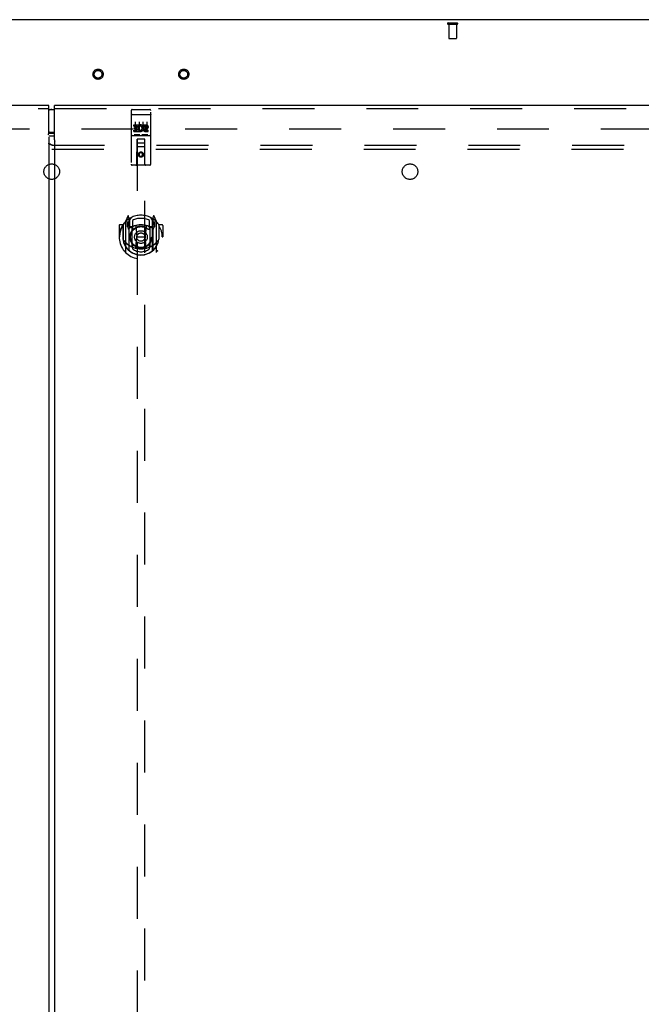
# Model space of a CAD drawing. Header units: inches. Extents: x 0 to 303, y 0 to 196.
# Tile 15 of 25: x 102 to 122, y 112 to 144. Entities that reach past the tile are written whole.
import ezdxf

# ---------------------------------------------------------------- set-up
doc = ezdxf.new("R2010")
doc.units = ezdxf.units.IN
doc.header["$LTSCALE"] = 16.67597
doc.header["$MEASUREMENT"] = 0
doc.linetypes.add('HIDDEN', pattern=[0.2, 0.1, -0.1])
doc.layers.get('0').update_dxf_attribs({"linetype": 'CONTINUOUS'})
for name, color, linetype in [('DEFAULT_2', 8, 'HIDDEN'), ('MASTER_DOOR_ASSEMBLY', 7, 'CONTINUOUS'), ('SLAVE_DOOR_ASSEMBLY', 7, 'CONTINUOUS'), ('SUBPANEL', 7, 'CONTINUOUS')]:
    doc.layers.add(name, color=color, linetype=linetype)

msp = doc.modelspace()

# ---------------------------------------------------------------- linework, layer by layer
at = {"color": 3, "linetype": 'Continuous'}
msp.add_line((142.172, 143.774), (64.526, 143.774), dxfattribs=at)
at = {"color": 7, "linetype": 'Continuous'}
msp.add_line((103.349, 140.154), (103.349, 140.138), dxfattribs=at)
at = {"layer": 'DEFAULT_2', "color": 8, "linetype": 'HIDDEN'}
for p, q in [((116.075, 143.67), (116.359, 143.67)), ((116.075, 143.627), (116.359, 143.627)), ((116.093, 143.627), (116.093, 143.18)), ((116.341, 143.627), (116.341, 143.18)), ((116.103, 143.17), (116.331, 143.17)), ((67.613, 140.274), (139.085, 140.274))]:
    msp.add_line(p, q, dxfattribs=at)
for centre, radius in [((104.838, 142.024), 0.164), ((107.588, 142.024), 0.164), ((104.838, 142.024), 0.124), ((107.588, 142.024), 0.124)]:
    msp.add_circle(centre, radius, dxfattribs=at)
for centre, radius, start, end in [((116.075, 143.648), 0.0215, 90, 270), ((116.359, 143.648), 0.0215, 270, 90), ((116.103, 143.18), 0.01, 180, 270), ((116.331, 143.18), 0.01, 270, 360)]:
    msp.add_arc(centre, radius, start, end, dxfattribs=at)
at = {"layer": 'MASTER_DOOR_ASSEMBLY', "color": 7, "linetype": 'Continuous'}
for p, q in [((103.352, 140.894), (103.442, 140.894)), ((103.442, 140.154), (103.352, 140.154))]:
    msp.add_line(p, q, dxfattribs=at)
at = {"layer": 'MASTER_DOOR_ASSEMBLY', "color": 3, "linetype": 'Continuous'}
for p, q in [((103.442, 139.923), (103.442, 141.024)), ((140.474, 141.024), (103.442, 141.024)), ((103.442, 139.865), (103.442, 61.683)), ((103.449, 139.865), (103.442, 139.865)), ((103.449, 139.865), (103.455, 139.872))]:
    msp.add_line(p, q, dxfattribs=at)
at = {"layer": 'MASTER_DOOR_ASSEMBLY', "color": 8, "linetype": 'HIDDEN'}
for p, q in [((103.442, 140.92), (140.474, 140.92)), ((105.931, 140.891), (106.496, 140.891)), ((105.901, 140.861), (105.901, 139.136)), ((105.918, 140.732), (105.917, 140.732)), ((105.918, 140.732), (105.918, 140.732)), ((105.919, 140.732), (105.918, 140.732)), ((105.92, 140.733), (105.919, 140.732)), ((105.921, 140.733), (105.92, 140.733)), ((105.921, 140.733), (105.921, 140.733)), ((105.922, 140.733), (105.921, 140.733)), ((105.923, 140.733), (105.922, 140.733)), ((105.924, 140.733), (105.923, 140.733)), ((105.925, 140.733), (105.924, 140.733)), ((105.926, 140.733), (105.925, 140.733)), ((105.926, 140.733), (105.926, 140.733)), ((105.927, 140.733), (105.926, 140.733)), ((105.928, 140.733), (105.927, 140.733)), ((105.929, 140.733), (105.928, 140.733)), ((105.93, 140.733), (105.929, 140.733)), ((105.931, 140.733), (105.93, 140.733)), ((105.931, 140.733), (106.496, 140.733)), ((106.496, 140.733), (106.497, 140.733)), ((106.497, 140.733), (106.498, 140.733)), ((106.498, 140.733), (106.498, 140.733)), ((106.498, 140.733), (106.499, 140.733)), ((106.499, 140.733), (106.5, 140.733)), ((106.5, 140.733), (106.501, 140.733)), ((106.501, 140.733), (106.502, 140.733)), ((106.502, 140.733), (106.503, 140.733)), ((106.503, 140.733), (106.503, 140.733)), ((106.503, 140.733), (106.504, 140.733)), ((106.504, 140.733), (106.505, 140.733)), ((106.505, 140.733), (106.506, 140.733)), ((106.506, 140.733), (106.507, 140.733)), ((106.507, 140.733), (106.507, 140.733)), ((106.507, 140.733), (106.508, 140.732)), ((106.508, 140.732), (106.509, 140.732)), ((106.526, 139.136), (106.526, 140.861)), ((105.982, 140.356), (105.982, 140.398)), ((105.982, 140.398), (106.138, 140.398)), ((105.982, 140.356), (106.095, 140.356)), ((106.003, 140.271), (106.003, 140.313)), ((106.003, 140.313), (106.095, 140.313)), ((106.003, 140.271), (106.095, 140.271)), ((106.026, 140.5), (106.026, 140.194)), ((106.095, 140.313), (106.095, 140.356)), ((106.095, 140.228), (106.095, 140.271)), ((106.138, 140.221), (106.138, 140.398)), ((106.162, 140.35), (106.145, 140.389)), ((106.151, 140.5), (106.151, 140.194)), ((106.276, 140.5), (106.276, 140.194)), ((106.294, 140.356), (106.294, 140.398)), ((106.294, 140.398), (106.386, 140.398)), ((106.294, 140.356), (106.386, 140.356)), ((106.354, 140.271), (106.4, 140.271)), ((106.358, 140.312), (106.386, 140.312)), ((106.401, 140.5), (106.401, 140.194)), ((105.931, 140.063), (106.496, 140.063)), ((105.982, 140.185), (105.982, 140.228)), ((105.982, 140.228), (106.095, 140.228)), ((105.982, 140.185), (106.138, 140.185)), ((106.175, 140.079), (106.003, 140.079)), ((106.083, 139.136), (106.087, 139.946)), ((106.088, 139.946), (106.087, 139.946)), ((106.088, 139.946), (106.088, 102.944)), ((106.338, 139.946), (106.088, 139.946)), ((106.138, 140.221), (106.151, 140.239)), ((106.138, 140.185), (106.138, 140.197)), ((106.141, 140.196), (106.138, 140.197)), ((106.425, 140.079), (106.253, 140.079)), ((106.338, 102.944), (106.338, 139.946)), ((106.34, 139.946), (106.338, 139.946)), ((106.343, 139.136), (106.34, 139.946)), ((106.358, 140.228), (106.45, 140.228)), ((106.358, 140.185), (106.45, 140.185)), ((106.45, 140.185), (106.45, 140.228)), ((106.341, 139.696), (106.086, 139.696)), ((106.128, 139.821), (106.298, 139.821)), ((106.213, 139.518), (106.151, 139.482)), ((106.151, 139.482), (106.151, 139.41)), ((106.151, 139.482), (106.161, 139.476)), ((106.151, 139.41), (106.161, 139.415)), ((106.151, 139.41), (106.213, 139.374)), ((106.213, 139.506), (106.161, 139.476)), ((106.161, 139.476), (106.161, 139.415)), ((106.161, 139.415), (106.213, 139.385)), ((106.213, 139.518), (106.213, 139.506)), ((106.276, 139.482), (106.213, 139.518)), ((106.266, 139.476), (106.213, 139.506)), ((106.213, 139.385), (106.266, 139.415)), ((106.213, 139.374), (106.276, 139.41)), ((106.213, 139.374), (106.213, 139.385)), ((106.276, 139.482), (106.266, 139.476)), ((106.266, 139.415), (106.266, 139.476)), ((106.276, 139.41), (106.266, 139.415)), ((106.276, 139.41), (106.276, 139.482)), ((106.496, 139.106), (105.931, 139.106)), ((105.788, 137.472), (105.718, 137.296)), ((105.831, 137.388), (105.817, 137.469)), ((105.838, 137.321), (105.908, 137.43)), ((106.518, 137.43), (106.588, 137.321)), ((106.61, 137.469), (106.596, 137.388)), ((106.709, 137.296), (106.639, 137.472)), ((105.513, 137.175), (105.513, 136.802)), ((105.631, 137.19), (105.528, 137.19)), ((105.631, 137.19), (105.631, 136.802)), ((105.639, 137.175), (105.631, 137.19)), ((105.638, 137.193), (105.638, 136.735)), ((105.713, 137.286), (105.713, 136.318)), ((105.771, 137.281), (105.771, 137.131)), ((105.831, 137.281), (105.771, 137.281)), ((105.771, 137.131), (105.831, 137.131)), ((105.779, 137.253), (105.809, 137.208)), ((105.838, 137.261), (105.783, 137.261)), ((105.81, 137.372), (105.809, 137.372)), ((105.81, 137.372), (105.809, 137.372)), ((105.81, 137.372), (105.81, 137.372)), ((105.831, 136.372), (105.831, 137.388)), ((105.838, 136.377), (105.838, 137.38)), ((105.841, 137.355), (105.841, 137.148)), ((105.931, 137.13), (105.858, 137.13)), ((105.861, 137.128), (105.927, 137.128)), ((105.931, 136.489), (105.931, 137.12)), ((105.938, 137.333), (105.938, 137.081)), ((106.05, 137.146), (106.081, 136.802)), ((106.377, 137.146), (106.346, 136.802)), ((106.488, 137.081), (106.488, 137.333)), ((106.568, 137.13), (106.496, 137.13)), ((106.496, 137.12), (106.496, 136.489)), ((106.5, 137.128), (106.566, 137.128)), ((106.586, 137.148), (106.586, 137.355)), ((106.588, 136.377), (106.588, 137.38)), ((106.643, 137.261), (106.588, 137.261)), ((106.596, 137.388), (106.596, 136.372)), ((106.656, 137.281), (106.596, 137.281)), ((106.596, 137.131), (106.656, 137.131)), ((106.618, 137.372), (106.613, 137.375)), ((106.618, 137.208), (106.648, 137.253)), ((106.656, 137.131), (106.656, 137.281)), ((106.713, 136.318), (106.713, 137.286)), ((106.788, 137.193), (106.788, 136.735)), ((106.796, 137.19), (106.788, 137.175)), ((106.796, 136.802), (106.796, 137.19)), ((106.898, 137.19), (106.796, 137.19)), ((106.913, 137.175), (106.913, 136.802)), ((105.513, 136.802), (105.528, 136.802)), ((105.631, 136.802), (105.646, 136.802)), ((106.051, 136.463), (106.081, 136.802)), ((106.081, 136.802), (106.346, 136.802)), ((106.376, 136.463), (106.346, 136.802)), ((106.796, 136.802), (106.781, 136.802)), ((106.898, 136.802), (106.913, 136.802)), ((105.638, 136.735), (105.639, 136.733)), ((105.938, 136.519), (105.938, 136.417)), ((106.488, 136.417), (106.488, 136.519)), ((106.788, 136.735), (106.788, 136.733))]:
    msp.add_line(p, q, dxfattribs=at)
for points in [[(105.917, 140.732), (105.916, 140.732), (105.916, 140.732), (105.916, 140.732), (105.915, 140.732), (105.915, 140.732), (105.915, 140.732), (105.914, 140.732), (105.914, 140.732), (105.914, 140.732), (105.913, 140.732), (105.913, 140.732), (105.913, 140.732), (105.912, 140.731), (105.912, 140.731), (105.912, 140.731), (105.911, 140.731), (105.911, 140.731), (105.911, 140.731), (105.91, 140.731), (105.91, 140.731), (105.91, 140.731), (105.909, 140.731), (105.909, 140.731), (105.909, 140.731), (105.909, 140.731), (105.908, 140.731), (105.908, 140.73), (105.908, 140.73), (105.908, 140.73), (105.907, 140.73), (105.907, 140.73), (105.907, 140.73), (105.906, 140.73), (105.906, 140.73), (105.906, 140.73), (105.906, 140.73), (105.906, 140.73), (105.905, 140.73), (105.905, 140.729), (105.905, 140.729), (105.905, 140.729), (105.904, 140.729), (105.904, 140.729), (105.904, 140.729), (105.904, 140.729), (105.904, 140.729), (105.904, 140.729), (105.903, 140.729), (105.903, 140.728), (105.903, 140.728), (105.903, 140.728), (105.903, 140.728), (105.903, 140.728), (105.903, 140.728), (105.902, 140.728), (105.902, 140.728), (105.902, 140.728), (105.902, 140.728), (105.902, 140.727), (105.902, 140.727), (105.902, 140.727), (105.902, 140.727), (105.902, 140.727), (105.901, 140.727), (105.901, 140.727), (105.901, 140.727), (105.901, 140.727), (105.901, 140.727), (105.901, 140.726), (105.901, 140.726), (105.901, 140.726), (105.901, 140.726), (105.901, 140.726), (105.901, 140.726), (105.901, 140.726), (105.901, 140.726), (105.901, 140.726)], [(106.509, 140.732), (106.51, 140.732), (106.51, 140.732), (106.51, 140.732), (106.511, 140.732), (106.511, 140.732), (106.512, 140.732), (106.512, 140.732), (106.512, 140.732), (106.513, 140.732), (106.513, 140.732), (106.513, 140.732), (106.514, 140.732), (106.514, 140.732), (106.514, 140.732), (106.515, 140.731), (106.515, 140.731), (106.515, 140.731), (106.516, 140.731), (106.516, 140.731), (106.516, 140.731), (106.517, 140.731), (106.517, 140.731), (106.517, 140.731), (106.517, 140.731), (106.518, 140.731), (106.518, 140.731), (106.518, 140.731), (106.519, 140.731), (106.519, 140.73), (106.519, 140.73), (106.519, 140.73), (106.52, 140.73), (106.52, 140.73), (106.52, 140.73), (106.52, 140.73), (106.521, 140.73), (106.521, 140.73), (106.521, 140.73), (106.521, 140.73), (106.522, 140.73), (106.522, 140.729), (106.522, 140.729), (106.522, 140.729), (106.522, 140.729), (106.523, 140.729), (106.523, 140.729), (106.523, 140.729), (106.523, 140.729), (106.523, 140.729), (106.524, 140.729), (106.524, 140.728), (106.524, 140.728), (106.524, 140.728), (106.524, 140.728), (106.524, 140.728), (106.524, 140.728), (106.525, 140.728), (106.525, 140.728), (106.525, 140.728), (106.525, 140.728), (106.525, 140.727), (106.525, 140.727), (106.525, 140.727), (106.525, 140.727), (106.525, 140.727), (106.525, 140.727), (106.526, 140.727), (106.526, 140.727), (106.526, 140.727), (106.526, 140.727), (106.526, 140.726), (106.526, 140.726), (106.526, 140.726), (106.526, 140.726), (106.526, 140.726), (106.526, 140.726), (106.526, 140.726), (106.526, 140.726), (106.526, 140.726)], [(106.003, 140.079), (106.002, 140.079), (106.002, 140.079), (106.002, 140.079), (106.002, 140.079), (106.002, 140.079), (106.001, 140.079), (106.001, 140.079), (106.001, 140.079), (106.001, 140.079), (106.001, 140.079), (106, 140.079), (106, 140.079), (106, 140.079), (106, 140.079), (106, 140.079), (106, 140.079), (105.999, 140.079), (105.999, 140.079), (105.999, 140.079), (105.999, 140.079), (105.999, 140.079), (105.999, 140.079), (105.998, 140.079), (105.998, 140.079), (105.998, 140.079), (105.998, 140.08), (105.998, 140.08), (105.998, 140.08), (105.998, 140.08), (105.998, 140.08), (105.997, 140.08), (105.997, 140.08), (105.997, 140.08), (105.997, 140.08), (105.997, 140.08), (105.997, 140.08), (105.997, 140.08), (105.997, 140.08), (105.997, 140.08), (105.996, 140.08), (105.996, 140.08), (105.996, 140.08), (105.996, 140.08), (105.996, 140.08), (105.996, 140.08), (105.996, 140.08)], [(106.181, 140.08), (106.181, 140.08), (106.181, 140.08), (106.181, 140.08), (106.181, 140.08), (106.181, 140.08), (106.18, 140.08), (106.18, 140.08), (106.18, 140.08), (106.18, 140.08), (106.18, 140.08), (106.18, 140.08), (106.18, 140.08), (106.18, 140.08), (106.18, 140.08), (106.179, 140.08), (106.179, 140.08), (106.179, 140.08), (106.179, 140.08), (106.179, 140.08), (106.179, 140.08), (106.179, 140.079), (106.179, 140.079), (106.178, 140.079), (106.178, 140.079), (106.178, 140.079), (106.178, 140.079), (106.178, 140.079), (106.178, 140.079), (106.178, 140.079), (106.177, 140.079), (106.177, 140.079), (106.177, 140.079), (106.177, 140.079), (106.177, 140.079), (106.177, 140.079), (106.176, 140.079), (106.176, 140.079), (106.176, 140.079), (106.176, 140.079), (106.176, 140.079), (106.175, 140.079), (106.175, 140.079), (106.175, 140.079), (106.175, 140.079), (106.175, 140.079)], [(106.253, 140.079), (106.252, 140.079), (106.252, 140.079), (106.252, 140.079), (106.252, 140.079), (106.252, 140.079), (106.251, 140.079), (106.251, 140.079), (106.251, 140.079), (106.251, 140.079), (106.251, 140.079), (106.25, 140.079), (106.25, 140.079), (106.25, 140.079), (106.25, 140.079), (106.25, 140.079), (106.25, 140.079), (106.249, 140.079), (106.249, 140.079), (106.249, 140.079), (106.249, 140.079), (106.249, 140.079), (106.249, 140.079), (106.248, 140.079), (106.248, 140.079), (106.248, 140.079), (106.248, 140.08), (106.248, 140.08), (106.248, 140.08), (106.248, 140.08), (106.248, 140.08), (106.247, 140.08), (106.247, 140.08), (106.247, 140.08), (106.247, 140.08), (106.247, 140.08), (106.247, 140.08), (106.247, 140.08), (106.247, 140.08), (106.247, 140.08), (106.247, 140.08), (106.246, 140.08), (106.246, 140.08), (106.246, 140.08), (106.246, 140.08), (106.246, 140.08), (106.246, 140.08)], [(106.431, 140.08), (106.431, 140.08), (106.431, 140.08), (106.431, 140.08), (106.431, 140.08), (106.431, 140.08), (106.43, 140.08), (106.43, 140.08), (106.43, 140.08), (106.43, 140.08), (106.43, 140.08), (106.43, 140.08), (106.43, 140.08), (106.43, 140.08), (106.43, 140.08), (106.429, 140.08), (106.429, 140.08), (106.429, 140.08), (106.429, 140.08), (106.429, 140.08), (106.429, 140.08), (106.429, 140.079), (106.429, 140.079), (106.428, 140.079), (106.428, 140.079), (106.428, 140.079), (106.428, 140.079), (106.428, 140.079), (106.428, 140.079), (106.428, 140.079), (106.427, 140.079), (106.427, 140.079), (106.427, 140.079), (106.427, 140.079), (106.427, 140.079), (106.427, 140.079), (106.426, 140.079), (106.426, 140.079), (106.426, 140.079), (106.426, 140.079), (106.426, 140.079), (106.425, 140.079), (106.425, 140.079), (106.425, 140.079), (106.425, 140.079), (106.425, 140.079)], [(105.668, 137.241), (105.669, 137.242), (105.669, 137.243), (105.67, 137.243), (105.671, 137.244), (105.672, 137.245), (105.672, 137.246), (105.673, 137.247), (105.674, 137.247), (105.675, 137.248), (105.675, 137.249), (105.676, 137.25), (105.677, 137.25), (105.678, 137.251), (105.678, 137.252), (105.679, 137.252), (105.68, 137.253), (105.681, 137.254), (105.682, 137.254), (105.683, 137.255), (105.683, 137.256), (105.684, 137.256), (105.685, 137.257), (105.686, 137.257), (105.687, 137.258), (105.688, 137.258), (105.689, 137.259), (105.689, 137.259), (105.69, 137.26), (105.691, 137.26), (105.692, 137.261), (105.693, 137.261), (105.694, 137.262), (105.695, 137.262), (105.696, 137.263)], [(106.731, 137.263), (106.732, 137.262), (106.733, 137.262), (106.734, 137.261), (106.735, 137.261), (106.736, 137.26), (106.737, 137.26), (106.737, 137.259), (106.738, 137.259), (106.739, 137.258), (106.74, 137.258), (106.741, 137.257), (106.742, 137.257), (106.743, 137.256), (106.744, 137.256), (106.744, 137.255), (106.745, 137.254), (106.746, 137.254), (106.747, 137.253), (106.748, 137.252), (106.748, 137.252), (106.749, 137.251), (106.75, 137.25), (106.751, 137.25), (106.752, 137.249), (106.752, 137.248), (106.753, 137.247), (106.754, 137.247), (106.755, 137.246), (106.755, 137.245), (106.756, 137.244), (106.757, 137.243), (106.757, 137.243), (106.758, 137.242), (106.759, 137.241)], [(105.681, 136.689), (105.684, 136.683), (105.687, 136.678), (105.69, 136.674), (105.693, 136.669), (105.696, 136.665), (105.698, 136.66), (105.701, 136.656), (105.704, 136.652), (105.706, 136.649), (105.709, 136.645), (105.711, 136.641), (105.714, 136.638), (105.716, 136.635), (105.718, 136.632), (105.721, 136.629), (105.723, 136.626), (105.725, 136.623), (105.727, 136.621), (105.729, 136.618), (105.731, 136.616), (105.733, 136.613), (105.735, 136.611), (105.737, 136.609), (105.739, 136.607), (105.741, 136.605), (105.743, 136.603), (105.744, 136.601), (105.746, 136.599), (105.748, 136.597), (105.75, 136.596), (105.751, 136.594), (105.753, 136.593), (105.755, 136.591), (105.756, 136.59), (105.758, 136.588), (105.759, 136.587)], [(106.668, 136.587), (106.669, 136.588), (106.671, 136.59), (106.672, 136.591), (106.674, 136.593), (106.676, 136.594), (106.677, 136.596), (106.679, 136.597), (106.681, 136.599), (106.682, 136.601), (106.684, 136.603), (106.686, 136.605), (106.688, 136.607), (106.69, 136.609), (106.692, 136.611), (106.694, 136.613), (106.696, 136.616), (106.698, 136.618), (106.7, 136.621), (106.702, 136.623), (106.704, 136.626), (106.706, 136.629), (106.709, 136.632), (106.711, 136.635), (106.713, 136.638), (106.716, 136.641), (106.718, 136.645), (106.721, 136.649), (106.723, 136.652), (106.726, 136.656), (106.728, 136.66), (106.731, 136.664), (106.734, 136.669), (106.737, 136.674), (106.74, 136.678), (106.743, 136.683), (106.746, 136.689)], [(105.696, 136.341), (105.695, 136.342), (105.694, 136.342), (105.693, 136.343), (105.692, 136.343), (105.691, 136.344), (105.69, 136.344), (105.689, 136.345), (105.689, 136.345), (105.688, 136.346), (105.687, 136.346), (105.686, 136.347), (105.685, 136.347), (105.684, 136.348), (105.683, 136.349), (105.683, 136.349), (105.682, 136.35), (105.681, 136.35), (105.68, 136.351), (105.679, 136.352), (105.678, 136.352), (105.678, 136.353), (105.677, 136.354), (105.676, 136.355), (105.675, 136.355), (105.675, 136.356), (105.674, 136.357), (105.673, 136.358), (105.672, 136.358), (105.672, 136.359), (105.671, 136.36), (105.67, 136.361), (105.669, 136.362), (105.669, 136.362), (105.668, 136.363)], [(106.401, 136.445), (106.396, 136.444), (106.391, 136.442), (106.385, 136.441), (106.38, 136.44), (106.374, 136.438), (106.369, 136.437), (106.363, 136.436), (106.358, 136.435), (106.352, 136.434), (106.347, 136.432), (106.341, 136.431), (106.336, 136.43), (106.33, 136.429), (106.325, 136.429), (106.319, 136.428), (106.314, 136.427), (106.308, 136.426), (106.303, 136.425), (106.297, 136.425), (106.292, 136.424), (106.286, 136.423), (106.281, 136.423), (106.275, 136.422), (106.269, 136.422), (106.264, 136.421), (106.258, 136.421), (106.253, 136.421), (106.247, 136.42), (106.241, 136.42), (106.236, 136.42), (106.23, 136.42), (106.225, 136.42), (106.219, 136.42), (106.213, 136.42), (106.208, 136.42), (106.202, 136.42), (106.197, 136.42), (106.191, 136.42), (106.185, 136.42), (106.18, 136.42), (106.174, 136.421), (106.169, 136.421), (106.163, 136.421), (106.158, 136.422), (106.152, 136.422), (106.146, 136.423), (106.141, 136.423), (106.135, 136.424), (106.13, 136.425), (106.124, 136.425), (106.119, 136.426), (106.113, 136.427), (106.108, 136.428), (106.102, 136.429), (106.096, 136.429), (106.091, 136.43), (106.085, 136.431), (106.08, 136.432), (106.074, 136.434), (106.069, 136.435), (106.064, 136.436), (106.058, 136.437), (106.053, 136.438), (106.047, 136.44), (106.042, 136.441), (106.036, 136.442), (106.031, 136.444), (106.026, 136.445)], [(106.759, 136.363), (106.758, 136.362), (106.757, 136.362), (106.757, 136.361), (106.756, 136.36), (106.755, 136.359), (106.755, 136.358), (106.754, 136.358), (106.753, 136.357), (106.752, 136.356), (106.752, 136.355), (106.751, 136.355), (106.75, 136.354), (106.749, 136.353), (106.748, 136.352), (106.748, 136.352), (106.747, 136.351), (106.746, 136.35), (106.745, 136.35), (106.744, 136.349), (106.744, 136.349), (106.743, 136.348), (106.742, 136.347), (106.741, 136.347), (106.74, 136.346), (106.739, 136.346), (106.738, 136.345), (106.737, 136.345), (106.737, 136.344), (106.736, 136.344), (106.735, 136.343), (106.734, 136.343), (106.733, 136.342), (106.732, 136.342), (106.731, 136.341)]]:
    msp.add_lwpolyline(points, dxfattribs=at)
at = {"layer": 'MASTER_DOOR_ASSEMBLY', "color": 3, "linetype": 'Continuous'}
msp.add_lwpolyline([(103.455, 139.872), (103.455, 139.873), (103.456, 139.874), (103.456, 139.874), (103.456, 139.875), (103.455, 139.875), (103.455, 139.876), (103.455, 139.876), (103.454, 139.877), (103.454, 139.878), (103.453, 139.879), (103.453, 139.88), (103.452, 139.881), (103.451, 139.883), (103.451, 139.884), (103.45, 139.886), (103.449, 139.888), (103.448, 139.89), (103.448, 139.893), (103.447, 139.896), (103.446, 139.898), (103.446, 139.901), (103.445, 139.904), (103.445, 139.908), (103.444, 139.911), (103.444, 139.915), (103.443, 139.919), (103.442, 139.923)], dxfattribs=at)
at = {"layer": 'MASTER_DOOR_ASSEMBLY', "color": 8, "linetype": 'HIDDEN'}
for centre, radius in [((106.213, 139.446), 0.085), ((106.213, 139.446), 0.0845), ((106.213, 136.8), 0.35), ((106.213, 136.8), 0.335), ((106.213, 136.8), 0.205), ((106.213, 136.8), 0.133)]:
    msp.add_circle(centre, radius, dxfattribs=at)
at = {"layer": 'MASTER_DOOR_ASSEMBLY', "color": 7, "linetype": 'Continuous'}
for centre, start, end in [((103.352, 140.714), 90, 122.7986), ((103.352, 140.334), 237.2014, 270)]:
    msp.add_arc(centre, 0.18, start, end, dxfattribs=at)
at = {"layer": 'MASTER_DOOR_ASSEMBLY', "color": 8, "linetype": 'HIDDEN'}
for centre, radius, start, end in [((105.931, 140.861), 0.03, 90, 180), ((106.496, 140.861), 0.03, 0, 90), ((106.188, 140.292), 0.107, 244.2636, 113.4027), ((106.188, 140.292), 0.0639, 234.8895, 113.4026), ((106.358, 140.249), 0.0635, 90, 270), ((106.358, 140.249), 0.0219, 100.307, 270), ((106.387, 140.334), 0.0644, 282.2995, 90.0775), ((106.386, 140.334), 0.0219, 269.9011, 90), ((105.931, 140.033), 0.03, 90, 180), ((106.128, 139.906), 0.04, 90, 180), ((106.298, 139.906), 0.04, 0, 90), ((106.496, 140.033), 0.03, 0, 90), ((106.128, 139.861), 0.04, 180, 270), ((106.298, 139.861), 0.04, 270, 360), ((105.931, 139.136), 0.03, 180, 270), ((106.053, 139.136), 0.03, 270, 360), ((106.373, 139.136), 0.03, 180, 270), ((106.496, 139.136), 0.03, 270, 360), ((106.213, 136.8), 0.7, 35.2961, 144.7039), ((105.802, 137.466), 0.015, 10, 158.1959), ((106.625, 137.466), 0.015, 21.8041, 170), ((106.213, 136.802), 0.7, 125.5126, 54.4874), ((105.528, 137.175), 0.015, 90, 180), ((106.213, 136.802), 0.685, 146.9885, 180), ((105.658, 137.193), 0.02, 144.7039, 180), ((105.728, 137.286), 0.015, 135.0748, 180), ((105.783, 137.256), 0.005, 90, 212.6792), ((106.213, 136.49), 0.7, 53.2319, 126.7681), ((105.818, 137.356), 0.02, 0, 125.5126), ((105.821, 137.355), 0.02, 0, 125.2543), ((105.65, 137.106), 0.188, 0, 32.6792), ((105.858, 137.38), 0.02, 121.4688, 179.9992), ((105.858, 137.15), 0.02, 180, 270), ((105.861, 137.148), 0.02, 180, 270), ((105.927, 137.148), 0.02, 270, 293.464), ((105.946, 137.12), 0.015, 112.9863, 180), ((106.213, 136.488), 0.7, 66.536, 113.464), ((106.213, 136.8), 0.6, 62.7204, 117.2796), ((106.213, 136.8), 0.343, 48.8739, 131.1261), ((106.03, 137.144), 0.02, 5.0796, 105.6131), ((106.396, 137.144), 0.02, 74.3869, 174.9204), ((106.481, 137.12), 0.015, 0, 67.0137), ((106.5, 137.148), 0.02, 246.536, 270), ((106.566, 137.148), 0.02, 270, 360), ((106.568, 137.15), 0.02, 270, 360), ((106.568, 137.38), 0.02, 0, 58.5295), ((106.606, 137.355), 0.02, 54.7457, 180), ((106.608, 137.356), 0.02, 54.4874, 180), ((106.776, 137.106), 0.188, 147.3208, 180), ((106.643, 137.256), 0.005, 327.3208, 90), ((106.698, 137.286), 0.015, 0, 44.9252), ((106.768, 137.193), 0.02, 0, 35.2961), ((106.213, 136.802), 0.685, 0, 33.0115), ((106.898, 137.175), 0.015, 0, 90), ((106.213, 136.805), 0.583, 180.2464, 359.7536), ((105.968, 137.081), 0.03, 180, 311.1261), ((106.458, 137.081), 0.03, 228.8739, 360), ((105.658, 136.735), 0.02, 180, 187.6622), ((106.213, 136.81), 0.58, 187.6622, 352.3378), ((106.213, 137.12), 0.7, 229.529, 310.471), ((105.946, 136.489), 0.015, 180, 247.0137), ((105.968, 136.519), 0.03, 48.8739, 180), ((106.213, 136.8), 0.343, 228.8739, 311.1261), ((106.458, 136.519), 0.03, 0, 131.1261), ((106.481, 136.489), 0.015, 292.9863, 360), ((106.768, 136.735), 0.02, 352.3378, 360), ((105.728, 136.318), 0.015, 180, 224.9252), ((105.846, 136.372), 0.015, 180, 229.6413), ((105.858, 136.377), 0.02, 180, 230.6594), ((106.213, 136.81), 0.48, 235.0461, 304.9539), ((106.031, 136.465), 0.02, 254.4248, 354.9204), ((106.396, 136.465), 0.02, 185.0796, 285.5752), ((106.568, 136.377), 0.02, 309.3378, 359.9984), ((106.581, 136.372), 0.015, 310.3587, 360), ((106.698, 136.318), 0.015, 315.0748, 360)]:
    msp.add_arc(centre, radius, start, end, dxfattribs=at)
at = {"layer": 'SLAVE_DOOR_ASSEMBLY', "color": 3, "linetype": 'Continuous'}
for p, q in [((103.255, 141.024), (66.224, 141.024)), ((103.255, 140.134), (103.255, 141.024)), ((103.255, 140), (103.255, 61.548)), ((103.442, 140.039), (103.278, 140.039))]:
    msp.add_line(p, q, dxfattribs=at)
at = {"layer": 'SLAVE_DOOR_ASSEMBLY', "color": 8, "linetype": 'HIDDEN'}
msp.add_line((66.224, 140.92), (103.255, 140.92), dxfattribs=at)
at = {"layer": 'SLAVE_DOOR_ASSEMBLY', "color": 7, "linetype": 'Continuous'}
for p, q in [((103.255, 140.894), (103.442, 140.894)), ((103.442, 140.154), (103.255, 140.154)), ((103.278, 140.138), (103.442, 140.138))]:
    msp.add_line(p, q, dxfattribs=at)
at = {"layer": 'SLAVE_DOOR_ASSEMBLY', "color": 3, "linetype": 'Continuous'}
for points in [[(103.248, 140.075), (103.247, 140.077), (103.245, 140.079), (103.244, 140.08), (103.243, 140.082), (103.242, 140.083), (103.242, 140.083), (103.242, 140.084), (103.242, 140.085), (103.242, 140.085), (103.242, 140.086), (103.243, 140.086), (103.243, 140.087), (103.244, 140.088), (103.244, 140.089), (103.245, 140.09), (103.246, 140.092), (103.247, 140.094), (103.247, 140.096), (103.248, 140.098), (103.249, 140.101), (103.25, 140.104), (103.251, 140.107), (103.251, 140.111), (103.252, 140.115), (103.253, 140.119), (103.254, 140.124), (103.254, 140.128), (103.255, 140.134)], [(103.278, 140.039), (103.273, 140.038), (103.268, 140.038), (103.262, 140.038), (103.257, 140.037), (103.253, 140.037)], [(103.271, 139.788), (103.266, 139.791), (103.262, 139.795), (103.259, 139.799), (103.257, 139.803), (103.255, 139.806), (103.255, 139.81)], [(103.397, 139.735), (103.379, 139.744), (103.361, 139.752), (103.343, 139.761), (103.325, 139.769), (103.307, 139.776), (103.289, 139.783), (103.27, 139.789), (103.267, 139.79)], [(103.397, 139.735), (103.375, 139.742), (103.364, 139.746), (103.353, 139.75), (103.343, 139.754), (103.333, 139.757), (103.323, 139.761), (103.314, 139.765), (103.305, 139.769), (103.297, 139.772), (103.289, 139.776), (103.282, 139.78), (103.276, 139.784), (103.271, 139.788)]]:
    msp.add_lwpolyline(points, dxfattribs=at)
at = {"layer": 'SLAVE_DOOR_ASSEMBLY', "color": 7, "linetype": 'Continuous'}
for points in [[(103.255, 140.137), (103.257, 140.137), (103.262, 140.137)], [(103.262, 140.137), (103.268, 140.138), (103.273, 140.138), (103.278, 140.138)]]:
    msp.add_lwpolyline(points, dxfattribs=at)
at = {"layer": 'SUBPANEL', "color": 8, "linetype": 'HIDDEN'}
for p, q in [((70.005, 139.743), (103.374, 139.743)), ((103.381, 139.743), (136.692, 139.743)), ((70.005, 139.618), (136.692, 139.618))]:
    msp.add_line(p, q, dxfattribs=at)
at = {"layer": 'SUBPANEL', "color": 3, "linetype": 'Continuous'}
msp.add_line((103.374, 139.743), (103.381, 139.743), dxfattribs=at)
at = {"layer": 'SUBPANEL', "color": 8, "linetype": 'HIDDEN'}
for centre in [(103.349, 138.899), (114.849, 138.899)]:
    msp.add_circle(centre, 0.25, dxfattribs=at)

doc.saveas('drawing.dxf')
